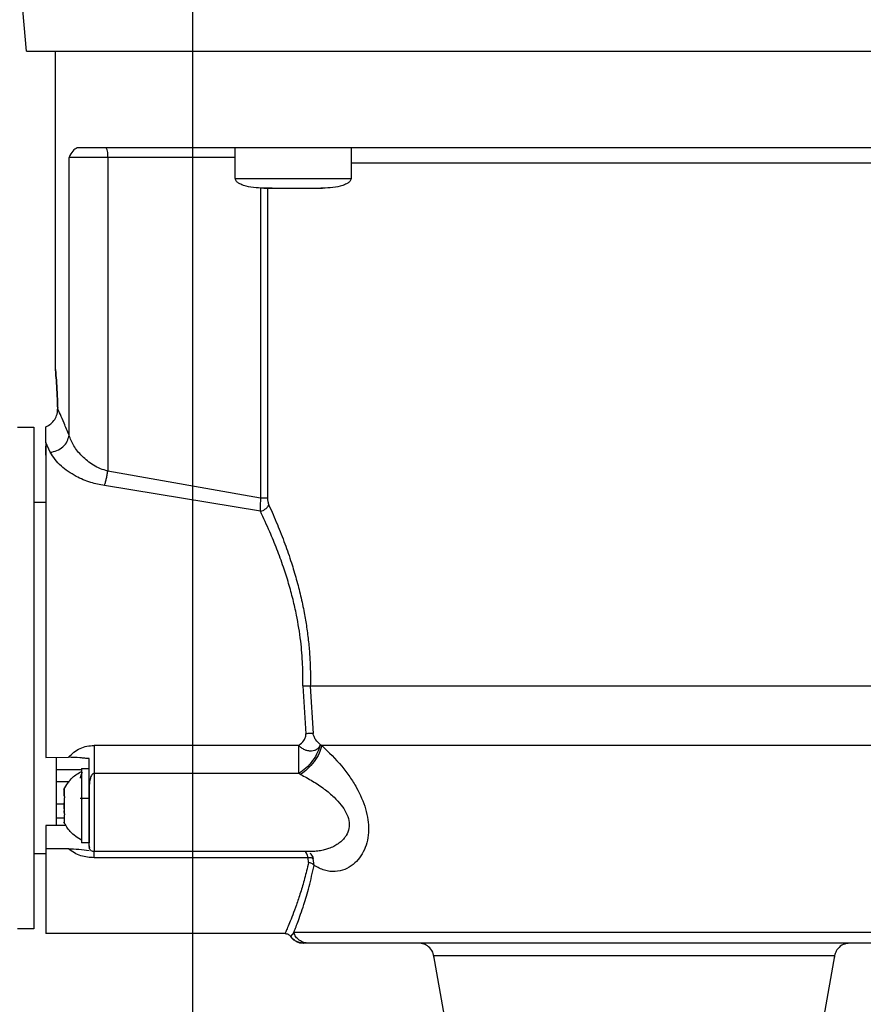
# Model space of a CAD drawing. Header units: inches. Extents: x 170 to 312, y 215 to 248.
# Tile 132 of 256: x 230.762 to 230.923, y 243.721 to 243.909. Entities that reach past the tile are written whole.
import ezdxf
from ezdxf import colors
from ezdxf.entities.mleader import LeaderData, LeaderLine
from ezdxf.math import Vec2, Vec3

# ---------------------------------------------------------------- set-up
doc = ezdxf.new("R2010")
doc.units = ezdxf.units.IN
doc.header["$LTSCALE"] = 0.25
doc.header["$MEASUREMENT"] = 0
doc.layers.add('ANNOTATIONS', color=1, linetype='Continuous')
doc.layers.add('MOTOR RH', color=7, linetype='Continuous')
doc.styles.add('ARIAL', font='arial.ttf', dxfattribs={"height": 0.09375})

msp = doc.modelspace()

# ---------------------------------------------------------------- linework, layer by layer
at = {"layer": 'MOTOR RH'}
for p, q in [((230.7950019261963, 240.1052927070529), (230.7950019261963, 244.299997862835)), ((230.7631577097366, 243.9029674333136), (230.7622695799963, 243.9131176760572)), ((230.7686943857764, 243.8420668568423), (230.7686940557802, 243.9029674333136)), ((230.8031024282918, 243.8786071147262), (230.8031023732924, 243.884512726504)), ((230.8252480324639, 243.884512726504), (230.8252480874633, 243.8786071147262)), ((230.7712968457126, 243.8294680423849), (230.7712965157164, 243.8826673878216)), ((230.8031023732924, 243.8826673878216), (230.7712965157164, 243.8826673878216)), ((230.7787047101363, 243.8826673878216), (230.7787050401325, 243.8226261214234)), ((230.8031024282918, 243.8786071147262), (230.8252480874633, 243.8786071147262)), ((230.8079493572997, 243.8768453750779), (230.8079496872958, 243.8174491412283)), ((230.8101758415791, 243.8767617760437), (230.8086388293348, 243.8767617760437)), ((230.8092605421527, 243.8767617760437), (230.8092608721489, 243.8174491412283)), ((230.8181746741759, 243.8767617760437), (230.818256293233, 243.8767617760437)), ((230.8197116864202, 243.8767617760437), (230.8194558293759, 243.8767617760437)), ((230.7614417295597, 243.8309939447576), (230.7645791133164, 243.8309939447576)), ((230.766849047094, 243.8280587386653), (230.766849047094, 243.8311105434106)), ((230.7676926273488, 243.8262081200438), (230.766849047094, 243.8280587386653)), ((230.766849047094, 243.8256405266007), (230.766849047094, 243.827412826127)), ((230.8079496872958, 243.8174491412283), (230.7787050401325, 243.8226261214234)), ((230.8079088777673, 243.8149182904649), (230.778064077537, 243.8198462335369)), ((230.7645791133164, 243.816691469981), (230.766849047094, 243.816691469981)), ((230.8160171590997, 243.7815314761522), (230.8165900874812, 243.7723184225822)), ((230.8174581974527, 243.7814755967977), (230.8179951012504, 243.7723677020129)), ((230.8152701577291, 243.7700933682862), (230.776076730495, 243.7700933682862)), ((230.8193596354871, 243.7703010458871), (230.8196571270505, 243.7700700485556)), ((230.7668493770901, 243.7678282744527), (230.771180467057, 243.7678287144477)), ((230.7688240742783, 243.7655152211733), (230.7736776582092, 243.7655156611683)), ((230.7736776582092, 243.7656643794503), (230.775153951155, 243.7656643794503)), ((230.7736776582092, 243.7656643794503), (230.7736776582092, 243.7514538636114)), ((230.8152701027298, 243.7647324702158), (230.776076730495, 243.7647320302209)), ((230.8155991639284, 243.7645657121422), (230.8152701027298, 243.7647324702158)), ((230.7688240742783, 243.7631929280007), (230.7714065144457, 243.7631929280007)), ((230.7703558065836, 243.7604570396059), (230.7703558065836, 243.7617598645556)), ((230.7703558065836, 243.7603967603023), (230.7703558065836, 243.7604073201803)), ((230.7703923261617, 243.7603589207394), (230.7703558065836, 243.7603589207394)), ((230.7736776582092, 243.7612437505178), (230.7736199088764, 243.7612437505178)), ((230.7751540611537, 243.7610721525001), (230.7751540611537, 243.7514538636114)), ((230.7688240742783, 243.7589368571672), (230.7703558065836, 243.7589368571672)), ((230.7703558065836, 243.7598744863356), (230.7703558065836, 243.7595282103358)), ((230.7703558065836, 243.7579895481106), (230.7703558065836, 243.7591282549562)), ((230.7751540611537, 243.7599435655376), (230.7734377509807, 243.7599435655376)), ((230.7703558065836, 243.7572433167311), (230.7703558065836, 243.7575900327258)), ((230.7703558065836, 243.7568530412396), (230.7703558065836, 243.7553583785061)), ((230.7703558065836, 243.7568530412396), (230.7704032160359, 243.7568530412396)), ((230.7703558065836, 243.7567593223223), (230.7703900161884, 243.7567593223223)), ((230.7707398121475, 243.7547890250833), (230.7668494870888, 243.7547890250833)), ((230.7703558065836, 243.7561688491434), (230.7688240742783, 243.7561688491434)), ((230.7751540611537, 243.7514538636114), (230.7736776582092, 243.7514538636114)), ((230.7668494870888, 243.749331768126), (230.7645795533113, 243.749331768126)), ((230.771180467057, 243.7503428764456), (230.7668494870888, 243.7503428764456)), ((230.7752196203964, 243.7506799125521), (230.7751540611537, 243.7508796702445)), ((230.775271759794, 243.7505206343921), (230.7752196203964, 243.7506799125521)), ((230.8175462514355, 243.7497933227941), (230.7760768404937, 243.7497933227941)), ((230.8170506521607, 243.7486224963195), (230.7760768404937, 243.7486220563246)), ((230.8171074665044, 243.7476791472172), (230.8170506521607, 243.7486224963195)), ((230.8181808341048, 243.7471454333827), (230.8180310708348, 243.7484517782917)), ((230.7645796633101, 243.7350292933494), (230.7614422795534, 243.7350292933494)), ((230.8126211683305, 243.734107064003), (230.7668495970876, 243.7341066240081)), ((230.8142907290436, 243.7343019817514), (230.8136868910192, 243.7335456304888)), ((230.8161934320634, 243.7322881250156), (230.8156574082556, 243.7323096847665)), ((230.8161227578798, 243.7322617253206), (230.8161861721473, 243.7322617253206)), ((230.8166399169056, 243.7322942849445), (230.8161355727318, 243.7322612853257)), ((230.8170650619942, 243.7322617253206), (230.8161926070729, 243.7322617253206)), ((230.843137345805, 243.7182606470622), (230.8410987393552, 243.7298215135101)), ((230.9177480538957, 243.729821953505), (230.9157095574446, 243.7182610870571))]:
    msp.add_line(p, q, dxfattribs=at)
at = {"layer": 'MOTOR RH', "flags": 128}
for points in [[(230.7631577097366, 243.9029674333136), (230.896750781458, 243.9029674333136), (230.9052937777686, 243.9029678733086), (230.951912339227, 243.9029678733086), (230.9585025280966, 243.9029683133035), (230.98765021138, 243.9029683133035), (230.9905218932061, 243.9029687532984), (230.9956871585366, 243.9029687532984)], [(230.9335970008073, 243.8815608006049), (230.9306624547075, 243.8815608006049), (230.9247466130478, 243.88156036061), (230.8680074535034, 243.88156036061), (230.8606843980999, 243.8815599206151), (230.8252480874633, 243.8815599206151)], [(230.7645791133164, 243.8309939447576), (230.7645791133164, 243.8159390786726), (230.7645792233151, 243.8116649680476), (230.7645792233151, 243.7967733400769), (230.7645793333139, 243.7913438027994), (230.7645793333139, 243.7802220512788), (230.7645794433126, 243.7746798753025), (230.7645794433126, 243.7590204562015), (230.7645795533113, 243.7543587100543), (230.7645795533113, 243.7363228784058), (230.7645796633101, 243.7353540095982), (230.7645796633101, 243.7350292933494)], [(230.9471565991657, 243.7814764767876), (230.9219716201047, 243.7814764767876), (230.9156822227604, 243.7814760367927), (230.8392688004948, 243.7814760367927), (230.8331910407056, 243.7814755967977), (230.8174581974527, 243.7814755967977)], [(230.947185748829, 243.7700709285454), (230.9289590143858, 243.7700709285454), (230.9232347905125, 243.7700704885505), (230.8686193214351, 243.7700704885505), (230.8615709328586, 243.7700700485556), (230.8196571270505, 243.7700700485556)], [(230.7688239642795, 243.7676848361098), (230.7688240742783, 243.7661716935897), (230.7688240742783, 243.7547894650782)], [(230.776076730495, 243.7647320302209), (230.776076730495, 243.7577831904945), (230.7760768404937, 243.7553187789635), (230.7760768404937, 243.7497933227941)], [(230.7668494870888, 243.7547890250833), (230.7668494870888, 243.7374255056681), (230.7668495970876, 243.7356677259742), (230.7668495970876, 243.7341066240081)], [(230.9453503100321, 243.7343024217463), (230.9255285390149, 243.7343024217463), (230.9206173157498, 243.7343019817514), (230.8586550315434, 243.7343019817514), (230.8525398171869, 243.7343015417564), (230.8201745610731, 243.7343015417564), (230.8175946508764, 243.7343019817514), (230.8142905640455, 243.7343019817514)], [(230.9177480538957, 243.729821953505), (230.8844257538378, 243.729821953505), (230.8794233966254, 243.7298215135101), (230.8410987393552, 243.7298215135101)]]:
    msp.add_lwpolyline(points, dxfattribs=at)
at = {"layer": 'MOTOR RH'}
msp.add_arc((230.7758074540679, 243.8831146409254), 0.002931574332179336, 351.2244486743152, 28.48352643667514, dxfattribs=at)
for points, knots in [([(230.7728538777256, 243.884512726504), (230.7725560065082, 243.8843527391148), (230.7719711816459, 243.8840386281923), (230.7715185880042, 243.8831187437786), (230.7712965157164, 243.8826673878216)], [0, 0, 0, 0, 0.5093340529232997, 1, 1, 1, 1]), ([(230.9854560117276, 243.8845140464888), (230.9841978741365, 243.8845138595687), (230.9816815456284, 243.8845134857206), (230.9764048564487, 243.8845136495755), (230.9701019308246, 243.8845135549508), (230.9627314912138, 243.8845137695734), (230.9544110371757, 243.884513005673), (230.9452265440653, 243.8845132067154), (230.9352859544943, 243.8845131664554), (230.9247030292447, 243.8845131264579), (230.9135997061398, 243.8845133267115), (230.9021038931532, 243.8845125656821), (230.8903468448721, 243.8845127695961), (230.8784644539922, 243.8845127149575), (230.8665930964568, 243.8845127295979), (230.8548690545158, 243.884512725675), (230.8434274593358, 243.8845127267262), (230.8323994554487, 243.8845127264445), (230.8219123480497, 243.8845127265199), (230.8120853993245, 243.8845127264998), (230.803033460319, 243.8845127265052), (230.7948603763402, 243.8845127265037), (230.7876528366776, 243.8845127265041), (230.781524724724, 243.884512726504), (230.776432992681, 243.884512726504), (230.774046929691, 243.884512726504), (230.7728538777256, 243.884512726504)], [0, 0, 0, 0, 0.04166450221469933, 0.08333077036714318, 0.1249996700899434, 0.1666645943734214, 0.2083321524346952, 0.2499994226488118, 0.2916659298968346, 0.3333317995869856, 0.3749983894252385, 0.41666595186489, 0.4583324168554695, 0.4999992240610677, 0.5416660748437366, 0.583332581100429, 0.6249995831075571, 0.666666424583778, 0.7083332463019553, 0.7499985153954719, 0.7916666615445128, 0.8333329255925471, 0.8749985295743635, 0.9166671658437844, 0.9583328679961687, 1, 1, 1, 1]), ([(230.8085465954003, 243.8767617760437), (230.8072338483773, 243.8768242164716), (230.8056636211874, 243.8768989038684), (230.8040299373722, 243.8775550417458), (230.8035401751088, 243.8778557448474), (230.803256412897, 243.8781491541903), (230.8031107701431, 243.8784074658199), (230.8031074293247, 243.8785871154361), (230.8031058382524, 243.8786726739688)], [0, 0, 0, 0, 0.6348033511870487, 0.7593126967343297, 0.8593888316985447, 0.9131484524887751, 0.9586367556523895, 1, 1, 1, 1]), ([(230.8252446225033, 243.8786726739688), (230.8252430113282, 243.8785872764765), (230.825239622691, 243.8784076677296), (230.8250942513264, 243.8781492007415), (230.824810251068, 243.8778558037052), (230.8243205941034, 243.8775550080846), (230.8226868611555, 243.8768989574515), (230.8211166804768, 243.8768242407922), (230.8198039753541, 243.8767617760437)], [0, 0, 0, 0, 0.0412916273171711, 0.08684490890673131, 0.1406116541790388, 0.2406821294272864, 0.3651937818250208, 1, 1, 1, 1]), ([(230.8085465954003, 243.8767617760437), (230.8086312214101, 243.8767617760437), (230.8088004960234, 243.8767617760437), (230.8101021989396, 243.8767617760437), (230.8119624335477, 243.8767617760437), (230.8134376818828, 243.8767617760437), (230.8141752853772, 243.8767617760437)], [0, 0, 0, 0, 0.2499386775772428, 0.4999440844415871, 0.7499790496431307, 1, 1, 1, 1]), ([(230.8141752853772, 243.8767617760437), (230.8149128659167, 243.8767617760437), (230.8163881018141, 243.8767617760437), (230.8182483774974, 243.8767617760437), (230.8195499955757, 243.8767617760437), (230.8197193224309, 243.8767617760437), (230.8198039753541, 243.8767617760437)], [0, 0, 0, 0, 0.2500156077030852, 0.5000565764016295, 0.7500593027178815, 1, 1, 1, 1]), ([(230.7691273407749, 243.8346274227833), (230.7690928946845, 243.8356595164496), (230.7690239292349, 243.8377258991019), (230.7688592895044, 243.8401370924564), (230.7687286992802, 243.8417074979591), (230.7686772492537, 243.8422463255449), (230.7687286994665, 243.8417074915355), (230.7688592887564, 243.8401371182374), (230.7690239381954, 243.8377257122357), (230.7690928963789, 243.8356594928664), (230.7691273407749, 243.8346274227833)], [0, 0, 0, 0, 0.1249630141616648, 0.2501918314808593, 0.375240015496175, 0.4999929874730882, 0.6247459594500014, 0.7497941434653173, 0.8750229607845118, 1, 1, 1, 1]), ([(230.766849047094, 243.8311105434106), (230.7671870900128, 243.8312775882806), (230.7678632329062, 243.8316117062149), (230.7686084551, 243.8324852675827), (230.7690718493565, 243.8335291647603), (230.7691088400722, 243.8342612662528), (230.7691273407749, 243.8346274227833)], [0, 0, 0, 0, 0.2499563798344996, 0.4999549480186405, 0.7499052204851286, 1, 1, 1, 1]), ([(230.7712968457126, 243.8294680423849), (230.7709716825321, 243.8302653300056), (230.7703389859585, 243.8318166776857), (230.7696073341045, 243.8335268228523), (230.7692841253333, 243.8342679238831), (230.7691273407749, 243.8346274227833)], [0, 0, 0, 0, 0.3525121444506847, 0.6859116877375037, 0.9999999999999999, 0.9999999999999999, 0.9999999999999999, 0.9999999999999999]), ([(230.7676926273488, 243.8262081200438), (230.7681211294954, 243.8262872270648), (230.7690087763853, 243.8264510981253), (230.7701747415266, 243.8272229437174), (230.771027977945, 243.8282777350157), (230.7712093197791, 243.8290805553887), (230.7712968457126, 243.8294680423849)], [0, 0, 0, 0, 0.2413737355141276, 0.5000083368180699, 0.7586754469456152, 1, 1, 1, 1]), ([(230.7787050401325, 243.8226261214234), (230.7782235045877, 243.8227587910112), (230.7772491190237, 243.8230272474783), (230.7755062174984, 243.823951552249), (230.7736944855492, 243.8254481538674), (230.7720865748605, 243.827474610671), (230.7715605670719, 243.8288023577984), (230.7712968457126, 243.8294680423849)], [0, 0, 0, 0, 0.1182711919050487, 0.2393213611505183, 0.4883332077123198, 0.7434686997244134, 1, 1, 1, 1]), ([(230.766849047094, 243.8280587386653), (230.7668490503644, 243.8267294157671), (230.7668490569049, 243.8240709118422), (230.7668490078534, 243.8182528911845), (230.7668491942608, 243.8113335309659), (230.7668491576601, 243.8034095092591), (230.7668491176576, 243.7947881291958), (230.7668493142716, 243.7857696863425), (230.7668492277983, 243.7766190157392), (230.766849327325, 243.770758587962), (230.7668493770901, 243.7678282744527)], [0, 0, 0, 0, 0.1250053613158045, 0.2499973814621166, 0.3750018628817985, 0.5000021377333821, 0.624998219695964, 0.7500007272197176, 0.874996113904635, 1, 1, 1, 1]), ([(230.778064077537, 243.8198462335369), (230.777181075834, 243.8200190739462), (230.7752174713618, 243.8204034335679), (230.7723293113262, 243.8216866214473), (230.7693173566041, 243.8237172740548), (230.768278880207, 243.8253093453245), (230.7676926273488, 243.8262081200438)], [0, 0, 0, 0, 0.1711773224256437, 0.380661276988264, 0.65036365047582, 1, 1, 1, 1]), ([(230.778064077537, 243.8198462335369), (230.7781241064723, 243.8200271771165), (230.778245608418, 243.8203934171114), (230.7784196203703, 243.8210840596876), (230.778578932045, 243.8218388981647), (230.7786633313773, 243.8223657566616), (230.7787050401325, 243.8226261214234)], [0, 0, 0, 0, 0.2470488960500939, 0.5000408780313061, 0.7529284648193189, 1, 1, 1, 1]), ([(230.8079496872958, 243.8174491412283), (230.8079170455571, 243.8170282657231), (230.8078450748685, 243.8161002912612), (230.8078863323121, 243.8153362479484), (230.8079088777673, 243.8149187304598)], [0, 0, 0, 0, 0.4535421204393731, 1, 1, 1, 1]), ([(230.8092608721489, 243.8174491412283), (230.8091873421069, 243.8174491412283), (230.8090403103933, 243.8174491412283), (230.8087239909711, 243.8174491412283), (230.8083586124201, 243.8174491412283), (230.8080860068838, 243.8174491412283), (230.8079496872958, 243.8174491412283)], [0, 0, 0, 0, 0.2499901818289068, 0.4998839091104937, 0.7499110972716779, 1, 1, 1, 1]), ([(230.8092608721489, 243.8174491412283), (230.8092727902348, 243.8172308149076), (230.8092999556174, 243.8167331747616), (230.8094499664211, 243.816342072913), (230.8095341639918, 243.8161225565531)], [0, 0, 0, 0, 0.4387232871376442, 1, 1, 1, 1]), ([(230.8079088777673, 243.8149182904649), (230.8080796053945, 243.814973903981), (230.8084290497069, 243.8150877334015), (230.8089085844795, 243.8153818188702), (230.8093061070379, 243.8157369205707), (230.8094593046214, 243.815995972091), (230.8095341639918, 243.8161225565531)], [0, 0, 0, 0, 0.2442937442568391, 0.5000190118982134, 0.7556863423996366, 1, 1, 1, 1]), ([(230.8095341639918, 243.8161225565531), (230.8100756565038, 243.8148967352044), (230.8111205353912, 243.8125313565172), (230.8125712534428, 243.8088043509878), (230.8137870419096, 243.8052887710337), (230.8147920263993, 243.8019558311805), (230.8156172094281, 243.798763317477), (230.8162730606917, 243.795681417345), (230.8167720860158, 243.7927308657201), (230.8171298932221, 243.7899265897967), (230.8173662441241, 243.7871149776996), (230.8174898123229, 243.784295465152), (230.8174687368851, 243.7824156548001), (230.8174581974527, 243.7814755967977)], [0, 0, 0, 0, 0.1290318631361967, 0.2489834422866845, 0.3596689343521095, 0.4517581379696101, 0.5420012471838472, 0.6309113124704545, 0.7060594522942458, 0.7802100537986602, 0.8536768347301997, 0.926826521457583, 1, 1, 1, 1]), ([(230.8160171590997, 243.7815314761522), (230.8160240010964, 243.7828808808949), (230.8160384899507, 243.7857384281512), (230.8156461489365, 243.790283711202), (230.8149799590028, 243.7944403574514), (230.8141516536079, 243.7981034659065), (230.8133129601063, 243.8011842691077), (230.8122856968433, 243.8044080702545), (230.8110736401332, 243.8077114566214), (230.8095937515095, 243.8113159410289), (230.8085133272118, 243.8136259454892), (230.8079088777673, 243.8149182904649)], [0, 0, 0, 0, 0.1082425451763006, 0.2292182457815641, 0.3670312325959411, 0.4518303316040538, 0.5421950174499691, 0.6382021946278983, 0.746058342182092, 0.8579309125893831, 1, 1, 1, 1]), ([(230.8160171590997, 243.7815314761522), (230.8161533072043, 243.7815279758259), (230.8164291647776, 243.7815208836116), (230.8168223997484, 243.7815071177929), (230.8171808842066, 243.7814916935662), (230.8173664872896, 243.7814809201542), (230.8174581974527, 243.7814755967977)], [0, 0, 0, 0, 0.2467304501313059, 0.4999148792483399, 0.7528980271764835, 0.9999999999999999, 0.9999999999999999, 0.9999999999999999, 0.9999999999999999]), ([(230.8152702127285, 243.7700933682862), (230.815627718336, 243.7703938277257), (230.816168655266, 243.7708484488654), (230.8165340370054, 243.7715752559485), (230.8166169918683, 243.7720113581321), (230.8165989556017, 243.7722172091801), (230.8165900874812, 243.7723184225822)], [0, 0, 0, 0, 0.5093131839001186, 0.7706349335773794, 0.8872251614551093, 1, 1, 1, 1]), ([(230.8179951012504, 243.7723677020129), (230.81790452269, 243.7723762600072), (230.8177210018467, 243.7723935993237), (230.8173721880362, 243.7723915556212), (230.8169899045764, 243.7723679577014), (230.8167223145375, 243.7723348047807), (230.8165900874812, 243.7723184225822)], [0, 0, 0, 0, 0.2464853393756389, 0.4994029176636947, 0.7526347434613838, 1, 1, 1, 1]), ([(230.8193596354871, 243.7703010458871), (230.8190593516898, 243.7705711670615), (230.8186074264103, 243.7709776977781), (230.8182058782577, 243.7716591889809), (230.8180508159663, 243.7720721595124), (230.818013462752, 243.7722703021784), (230.8179951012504, 243.7723677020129)], [0, 0, 0, 0, 0.5138927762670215, 0.773405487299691, 0.8886142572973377, 0.9999999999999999, 0.9999999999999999, 0.9999999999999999, 0.9999999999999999]), ([(230.771180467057, 243.7678287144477), (230.7715095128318, 243.7681726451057), (230.7721657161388, 243.7688585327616), (230.7734023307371, 243.7695606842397), (230.7747197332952, 243.7700136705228), (230.7756240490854, 243.7700667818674), (230.776076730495, 243.7700933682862)], [0, 0, 0, 0, 0.2597503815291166, 0.5180101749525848, 0.7587260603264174, 1, 1, 1, 1]), ([(230.776076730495, 243.7700933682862), (230.776076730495, 243.7696167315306), (230.776076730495, 243.7686635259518), (230.776076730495, 243.7672094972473), (230.776076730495, 243.7658404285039), (230.776076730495, 243.7651015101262), (230.776076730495, 243.7647320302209)], [0, 0, 0, 0, 0.2500044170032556, 0.4999732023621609, 0.749972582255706, 1, 1, 1, 1]), ([(230.8152702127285, 243.7647324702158), (230.8152702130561, 243.7651019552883), (230.8152702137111, 243.7658407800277), (230.8152702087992, 243.7672097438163), (230.8152702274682, 243.7686636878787), (230.8152701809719, 243.7696168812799), (230.8152701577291, 243.7700933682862)], [0, 0, 0, 0, 0.250044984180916, 0.4999915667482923, 0.7500533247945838, 1, 1, 1, 1]), ([(230.8193536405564, 243.7703063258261), (230.8192120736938, 243.7698108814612), (230.8189204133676, 243.7687901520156), (230.8179369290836, 243.7671792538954), (230.8166722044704, 243.7657211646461), (230.8157283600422, 243.7650555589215), (230.8152702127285, 243.7647324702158)], [0, 0, 0, 0, 0.24268176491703, 0.4999803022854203, 0.7572876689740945, 1, 1, 1, 1]), ([(230.8193596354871, 243.7703010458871), (230.8193417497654, 243.7702346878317), (230.819293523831, 243.7700557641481), (230.8191251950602, 243.7697335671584), (230.8188120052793, 243.7693934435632), (230.8184796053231, 243.7692053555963), (230.8181134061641, 243.7690699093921), (230.8176697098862, 243.7689880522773), (230.8170088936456, 243.7690421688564), (230.8163596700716, 243.7692650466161), (230.8157617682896, 243.7696015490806), (230.8154346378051, 243.7699288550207), (230.8152702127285, 243.7700933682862)], [0, 0, 0, 0, 0.04654761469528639, 0.1255080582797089, 0.2503904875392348, 0.3617497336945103, 0.3752916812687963, 0.5003410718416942, 0.6380593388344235, 0.750408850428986, 0.8745483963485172, 1, 1, 1, 1]), ([(230.8196571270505, 243.7700700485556), (230.8195112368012, 243.7695849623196), (230.8192110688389, 243.7685869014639), (230.8182303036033, 243.7670044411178), (230.8169803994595, 243.7655631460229), (230.8160505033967, 243.7648916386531), (230.8155991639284, 243.7645657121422)], [0, 0, 0, 0, 0.2433159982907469, 0.5006206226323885, 0.7576184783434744, 1, 1, 1, 1]), ([(230.8196571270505, 243.7700700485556), (230.8209631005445, 243.768823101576), (230.8228371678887, 243.7670337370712), (230.8250010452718, 243.7641493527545), (230.826667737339, 243.7614942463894), (230.8279167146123, 243.7586730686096), (230.8285291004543, 243.7558964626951), (230.8286548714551, 243.7538481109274), (230.8284286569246, 243.7518934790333), (230.8278313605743, 243.7500883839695), (230.826894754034, 243.7485083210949), (230.8256186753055, 243.7472018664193), (230.8240229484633, 243.7462703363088), (230.8221674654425, 243.745871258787), (230.8201707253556, 243.7460746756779), (230.8188447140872, 243.7467881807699), (230.8181807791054, 243.7471454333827)], [0, 0, 0, 0, 0.1391143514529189, 0.1996286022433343, 0.2565761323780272, 0.3588567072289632, 0.4090681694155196, 0.4578746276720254, 0.510806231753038, 0.5649479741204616, 0.6229403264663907, 0.6865974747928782, 0.7576487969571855, 0.8354375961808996, 0.9176034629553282, 1, 1, 1, 1]), ([(230.775153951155, 243.7675757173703), (230.774873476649, 243.7675983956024), (230.7743150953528, 243.7676435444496), (230.7737267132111, 243.7676995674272), (230.7726922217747, 243.7677888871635), (230.7719188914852, 243.7678092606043), (230.771180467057, 243.7678287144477)], [0, 0, 0, 0, 0.2125853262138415, 0.4232244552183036, 0.4492584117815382, 1, 1, 1, 1]), ([(230.7751540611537, 243.7610189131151), (230.7751540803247, 243.7619193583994), (230.7751541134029, 243.7634730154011), (230.7751539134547, 243.7654687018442), (230.7751539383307, 243.7668586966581), (230.775153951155, 243.7675752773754)], [0, 0, 0, 0, 0.4004220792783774, 0.6909010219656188, 1, 1, 1, 1]), ([(230.7703143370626, 243.7616899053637), (230.7708001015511, 243.7625062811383), (230.7716675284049, 243.7639640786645), (230.7731234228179, 243.7648182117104), (230.7737640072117, 243.7651940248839)], [0, 0, 0, 0, 0.5600062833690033, 1, 1, 1, 1]), ([(230.7738835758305, 243.7649775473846), (230.7738441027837, 243.7649255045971), (230.7736965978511, 243.7647310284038), (230.7735466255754, 243.7644103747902), (230.7734513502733, 243.7640663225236), (230.7734421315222, 243.7639082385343), (230.7734377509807, 243.7638331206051)], [0, 0, 0, 0, 0.1680507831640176, 0.6279809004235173, 0.8232249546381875, 1, 1, 1, 1]), ([(230.776076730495, 243.7647320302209), (230.7760417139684, 243.7647290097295), (230.775969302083, 243.7647227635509), (230.7758211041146, 243.7646566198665), (230.7755467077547, 243.7643876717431), (230.7751279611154, 243.7631820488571), (230.7751425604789, 243.7619720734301), (230.7751540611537, 243.7610189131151)], [0, 0, 0, 0, 0.02484032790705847, 0.05136817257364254, 0.1148328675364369, 0.3027080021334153, 1, 1, 1, 1]), ([(230.8155991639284, 243.7645657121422), (230.8163670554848, 243.7641528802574), (230.8179003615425, 243.7633285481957), (230.8200658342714, 243.7618619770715), (230.8219201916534, 243.7603310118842), (230.8233307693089, 243.7588131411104), (230.8243379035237, 243.7573100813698), (230.8249209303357, 243.7557412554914), (230.8249319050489, 243.7541670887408), (230.8244826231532, 243.7530607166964), (230.82393941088, 243.7523040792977), (230.8234105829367, 243.7517543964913), (230.8227346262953, 243.7512284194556), (230.8218970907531, 243.7507395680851), (230.8210131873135, 243.7503664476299), (230.8200862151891, 243.7500866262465), (230.81911457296, 243.7498911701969), (230.8181835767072, 243.7497928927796), (230.817576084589, 243.7497986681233), (230.8173515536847, 243.7498008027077)], [0, 0, 0, 0, 0.1027754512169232, 0.2052193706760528, 0.2967677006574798, 0.3700383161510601, 0.4316755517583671, 0.4935504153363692, 0.5537972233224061, 0.6158798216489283, 0.6472448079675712, 0.6815443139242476, 0.7225222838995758, 0.7690680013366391, 0.8213040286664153, 0.8621826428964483, 0.9107440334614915, 0.967010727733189, 1, 1, 1, 1]), ([(230.7703558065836, 243.7617598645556), (230.7703558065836, 243.7616872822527), (230.7703558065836, 243.7615421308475), (230.7703558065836, 243.7610043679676), (230.7703558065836, 243.7605841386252), (230.7703558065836, 243.7604442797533)], [0, 0, 0, 0, 0.4002299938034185, 0.8003871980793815, 1, 1, 1, 1]), ([(230.7703558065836, 243.7604442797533), (230.7703690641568, 243.7604215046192), (230.770395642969, 243.76037584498), (230.7704103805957, 243.7602515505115), (230.7704035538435, 243.7601027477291), (230.7703814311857, 243.7599723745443), (230.7703620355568, 243.7598982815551), (230.7703558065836, 243.7598744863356)], [0, 0, 0, 0, 0.2291828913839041, 0.4594663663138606, 0.6794001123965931, 0.8970382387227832, 0.9999999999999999, 0.9999999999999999, 0.9999999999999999, 0.9999999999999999]), ([(230.7704058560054, 243.7618777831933), (230.7704062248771, 243.7618786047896), (230.77040751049, 243.7618814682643), (230.7704073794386, 243.7618811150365), (230.7704072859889, 243.7618808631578)], [0, 0, 0, 0, 0.2869228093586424, 0.9999999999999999, 0.9999999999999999, 0.9999999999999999, 0.9999999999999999]), ([(230.7751540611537, 243.7508796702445), (230.7751540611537, 243.7510244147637), (230.7751540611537, 243.7513138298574), (230.7751540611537, 243.7521598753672), (230.7751540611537, 243.7532637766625), (230.7751540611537, 243.7546083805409), (230.7751540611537, 243.7561261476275), (230.7751540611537, 243.7577501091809), (230.7751540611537, 243.7594173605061), (230.7751540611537, 243.7604842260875), (230.7751540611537, 243.7610175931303)], [0, 0, 0, 0, 0.1250352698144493, 0.2500066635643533, 0.3750319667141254, 0.5000101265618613, 0.6249960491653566, 0.7499936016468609, 0.8750122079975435, 1, 1, 1, 1]), ([(230.7703558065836, 243.7598744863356), (230.7703558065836, 243.7595303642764), (230.7703558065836, 243.7588420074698), (230.7703558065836, 243.7579144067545), (230.7703558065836, 243.7574109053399), (230.7703558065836, 243.7572433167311)], [0, 0, 0, 0, 0.4000966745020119, 0.8003243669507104, 1, 1, 1, 1]), ([(230.773935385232, 243.7599435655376), (230.7738685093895, 243.7599244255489), (230.7737685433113, 243.7598958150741), (230.7737002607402, 243.7598077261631), (230.7736776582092, 243.7597785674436)], [0, 0, 0, 0, 0.6689853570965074, 1, 1, 1, 1]), ([(230.7703558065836, 243.7572433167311), (230.7703690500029, 243.7571894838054), (230.7703955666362, 243.7570816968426), (230.770410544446, 243.7569222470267), (230.7704036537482, 243.7567895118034), (230.770381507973, 243.7567106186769), (230.7703620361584, 243.7566828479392), (230.7703558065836, 243.7566739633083)], [0, 0, 0, 0, 0.2290631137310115, 0.458641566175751, 0.6789921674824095, 0.8973006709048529, 1, 1, 1, 1]), ([(230.7703558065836, 243.7566739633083), (230.7703558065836, 243.7564025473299), (230.7703558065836, 243.7558597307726), (230.7703558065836, 243.7554686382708), (230.7703558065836, 243.7553859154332), (230.7703558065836, 243.7553583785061)], [0, 0, 0, 0, 0.4001761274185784, 0.8003295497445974, 0.9999999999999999, 0.9999999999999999, 0.9999999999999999, 0.9999999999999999]), ([(230.7737641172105, 243.7519242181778), (230.7729555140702, 243.7524228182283), (230.7715116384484, 243.7533131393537), (230.7706801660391, 243.7547820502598), (230.7703143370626, 243.7554283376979)], [0, 0, 0, 0, 0.5600227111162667, 1, 1, 1, 1]), ([(230.7703558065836, 243.7553583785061), (230.7703690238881, 243.7553271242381), (230.7703954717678, 243.7552645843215), (230.7704067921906, 243.7552388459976), (230.7704072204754, 243.7552375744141), (230.7704072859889, 243.7552373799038)], [0, 0, 0, 0, 0.4583420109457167, 0.917144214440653, 1, 1, 1, 1]), ([(230.771180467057, 243.7503428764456), (230.7718449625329, 243.7503127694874), (230.7731830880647, 243.7502521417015), (230.7744940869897, 243.7500938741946), (230.7751540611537, 243.7500142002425)], [0, 0, 0, 0, 0.4965867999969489, 1, 1, 1, 1]), ([(230.7760768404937, 243.7486220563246), (230.7756485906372, 243.7486395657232), (230.7747919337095, 243.7486745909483), (230.7735066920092, 243.7489833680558), (230.7722340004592, 243.7495008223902), (230.7715401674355, 243.7500553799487), (230.771180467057, 243.7503428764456)], [0, 0, 0, 0, 0.2283352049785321, 0.4567542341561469, 0.7183678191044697, 1, 1, 1, 1]), ([(230.7751540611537, 243.7508796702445), (230.7751540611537, 243.7507210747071), (230.7751540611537, 243.7504694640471), (230.7751540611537, 243.7504740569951), (230.7751540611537, 243.7504757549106)], [0, 0, 0, 0, 0.6303212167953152, 1, 1, 1, 1]), ([(230.7760816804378, 243.7498016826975), (230.7760549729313, 243.749799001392), (230.7759241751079, 243.7497858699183), (230.7756844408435, 243.7498645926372), (230.7754097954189, 243.7500475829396), (230.7752208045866, 243.7503238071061), (230.7751580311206, 243.7505614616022), (230.7751547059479, 243.7506908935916), (230.7751540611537, 243.7507159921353)], [0, 0, 0, 0, 0.05545059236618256, 0.2715647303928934, 0.5017375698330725, 0.7317853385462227, 0.9479896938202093, 1, 1, 1, 1]), ([(230.7760768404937, 243.7486220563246), (230.7760768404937, 243.7489538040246), (230.7760768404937, 243.7494536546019), (230.7760768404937, 243.7497078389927), (230.7760768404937, 243.7497933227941)], [0, 0, 0, 0, 0.6636937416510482, 1, 1, 1, 1]), ([(230.8170506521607, 243.7486224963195), (230.816953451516, 243.7489383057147), (230.816797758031, 243.7494441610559), (230.8165527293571, 243.7496979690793), (230.8164606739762, 243.7497933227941)], [0, 0, 0, 0, 0.6243077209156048, 1, 1, 1, 1]), ([(230.8173529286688, 243.7495046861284), (230.8174267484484, 243.7494452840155), (230.8177186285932, 243.7492104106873), (230.8178973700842, 243.748776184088), (230.8180309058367, 243.7484517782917)], [0, 0, 0, 0, 0.2529112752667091, 1, 1, 1, 1]), ([(230.8171074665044, 243.7476791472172), (230.8168657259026, 243.7466405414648), (230.8163820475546, 243.7445624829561), (230.8155775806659, 243.7418814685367), (230.8147913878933, 243.7395444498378), (230.8140666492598, 243.7375976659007), (230.8134498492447, 243.7360540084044), (230.8129821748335, 243.7349387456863), (230.8126790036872, 243.734237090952), (230.8126403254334, 243.7341501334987), (230.8126211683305, 243.734107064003)], [0, 0, 0, 0, 0.1247332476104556, 0.2495682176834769, 0.3745140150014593, 0.4995224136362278, 0.6245990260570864, 0.7497118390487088, 0.8760338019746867, 1, 1, 1, 1]), ([(230.8170506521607, 243.7486224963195), (230.8171425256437, 243.7486341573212), (230.8173292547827, 243.7486578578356), (230.8175960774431, 243.748634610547), (230.8178411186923, 243.7485699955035), (230.8179681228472, 243.7484909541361), (230.8180310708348, 243.7484517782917)], [0, 0, 0, 0, 0.2445408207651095, 0.49701932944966, 0.7507040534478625, 1, 1, 1, 1]), ([(230.8181808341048, 243.7471454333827), (230.8181177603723, 243.747212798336), (230.8179895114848, 243.7473497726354), (230.81772426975, 243.7475115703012), (230.817424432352, 243.7476310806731), (230.8172120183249, 243.7476632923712), (230.8171074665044, 243.7476791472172)], [0, 0, 0, 0, 0.2458823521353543, 0.4999567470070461, 0.7538748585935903, 1, 1, 1, 1]), ([(230.8142905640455, 243.7343019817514), (230.8143972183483, 243.7345714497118), (230.814610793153, 243.7351110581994), (230.8150549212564, 243.7362822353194), (230.8155912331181, 243.7377603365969), (230.8163264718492, 243.7399568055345), (230.817245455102, 243.7429502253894), (230.817869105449, 243.7457474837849), (230.8181807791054, 243.7471454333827)], [0, 0, 0, 0, 0.1266017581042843, 0.2535195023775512, 0.3992195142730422, 0.544867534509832, 0.7725443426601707, 0.9999999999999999, 0.9999999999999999, 0.9999999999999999, 0.9999999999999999]), ([(230.8126211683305, 243.734107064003), (230.8127215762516, 243.7341003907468), (230.8129271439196, 243.7340867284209), (230.8132210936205, 243.7339720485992), (230.8134886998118, 243.7337949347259), (230.8136210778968, 243.7336280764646), (230.8136868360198, 243.7335451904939)], [0, 0, 0, 0, 0.2402135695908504, 0.4917952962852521, 0.7475519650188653, 1, 1, 1, 1]), ([(230.8170649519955, 243.7322617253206), (230.8167669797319, 243.732288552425), (230.8161557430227, 243.732343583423), (230.8153237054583, 243.7327883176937), (230.8146484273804, 243.7334518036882), (230.8144078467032, 243.7340233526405), (230.8142905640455, 243.7343019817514)], [0, 0, 0, 0, 0.2437327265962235, 0.499974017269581, 0.756238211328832, 1, 1, 1, 1]), ([(230.8160860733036, 243.7322621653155), (230.8158461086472, 243.7322859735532), (230.8153632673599, 243.7323338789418), (230.8146932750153, 243.7326203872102), (230.8141088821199, 243.7330320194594), (230.8138250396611, 243.7333962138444), (230.81368595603, 243.7335746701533)], [0, 0, 0, 0, 0.252132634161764, 0.5073249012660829, 0.7585877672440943, 0.9999999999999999, 0.9999999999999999, 0.9999999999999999, 0.9999999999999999]), ([(230.8136868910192, 243.7335451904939), (230.8138289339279, 243.7333648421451), (230.8141199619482, 243.7329953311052), (230.8147151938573, 243.7325924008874), (230.8152805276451, 243.7323480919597), (230.815645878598, 243.7323159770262), (230.8157675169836, 243.7323052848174)], [0, 0, 0, 0, 0.2739624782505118, 0.5613145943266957, 0.8539459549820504, 1, 1, 1, 1]), ([(230.9425420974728, 243.7322621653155), (230.942329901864, 243.7322621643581), (230.9419055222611, 243.7322621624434), (230.938511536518, 243.7322621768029), (230.933221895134, 243.7322621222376), (230.9260227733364, 243.7322623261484), (230.9172150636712, 243.7322615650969), (230.9070925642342, 243.7322617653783), (230.8960097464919, 243.7322617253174), (230.8843502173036, 243.7322616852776), (230.872520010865, 243.7322618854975), (230.860929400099, 243.7322611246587), (230.8499806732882, 243.7322613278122), (230.840057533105, 243.7322612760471), (230.8314902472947, 243.7322612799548), (230.8246296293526, 243.7322613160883), (230.8195167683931, 243.7322611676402), (230.8178822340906, 243.7322615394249), (230.8170649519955, 243.7322617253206)], [0, 0, 0, 0, 0.06250268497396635, 0.1250019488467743, 0.1874992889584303, 0.2500011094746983, 0.3124990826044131, 0.3749994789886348, 0.4375002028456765, 0.4999993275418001, 0.5624992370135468, 0.6249984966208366, 0.687498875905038, 0.749998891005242, 0.81249756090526, 0.8749963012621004, 0.9374970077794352, 1, 1, 1, 1]), ([(230.8411427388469, 243.7293801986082), (230.8410847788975, 243.7297817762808), (230.8409632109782, 243.7306240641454), (230.8401812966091, 243.7315879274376), (230.8391968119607, 243.7321636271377), (230.8385191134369, 243.7322297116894), (230.8381908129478, 243.7322617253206)], [0, 0, 0, 0, 0.2643441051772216, 0.5544477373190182, 0.7841591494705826, 1, 1, 1, 1]), ([(230.9206559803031, 243.7322621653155), (230.9202338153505, 243.7322092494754), (230.9193642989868, 243.732100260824), (230.9183845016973, 243.7313079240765), (230.9178171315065, 243.730343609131), (230.9177406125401, 243.7296919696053), (230.917704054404, 243.7293806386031)], [0, 0, 0, 0, 0.2768477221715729, 0.5702122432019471, 0.7946621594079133, 1, 1, 1, 1])]:
    msp.add_open_spline(points, degree=3, knots=knots, dxfattribs=at)

# ---------------------------------------------------------------- leaders
at = {"layer": 'ANNOTATIONS'}
ml = msp.add_multileader_mtext('Standard', dxfattribs=at)
ml.set_content('HAND CHAIN', color=256, style='ARIAL')
ml.set_leader_properties()
ml.build(insert=Vec2(0, 0))
ml.multileader.update_dxf_attribs({"dogleg_length": 0.36, "arrow_head_size": 0.09375})
ctx = ml.context
ctx.base_point, ctx.char_height, ctx.arrow_head_size, ctx.landing_gap_size, ctx.plane_origin = Vec3(231.5775252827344, 243.6913318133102), 0.09375, 0.09375, 0.09, Vec3(230.7924879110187, 243.2581039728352)
notes = []
notes.append((ctx, [(0, (1, 1, 0), (231.4795682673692, 243.6913318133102), (1, 0), 0.09795701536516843, [(0, [(230.7197118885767, 243.3410280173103)], 0, [])])]))
ctx.mtext.insert, ctx.mtext.flow_direction = Vec3(231.6675252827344, 243.7390061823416), 5
for ctx, leaders in notes:
    for number, flags, end, landing, length, lines in leaders:
        leader = LeaderData()
        leader.index, (leader.has_last_leader_line, leader.has_dogleg_vector, leader.attachment_direction) = number, flags
        leader.last_leader_point, leader.dogleg_vector, leader.dogleg_length = Vec3(end), Vec3(landing), length
        for number, points, colour, breaks in lines:
            line = LeaderLine()
            line.index, line.vertices, line.color, line.breaks = number, Vec3.list(points), colors.encode_raw_color(colour), breaks
            leader.lines.append(line)
        ctx.leaders.append(leader)

doc.saveas('drawing.dxf')
